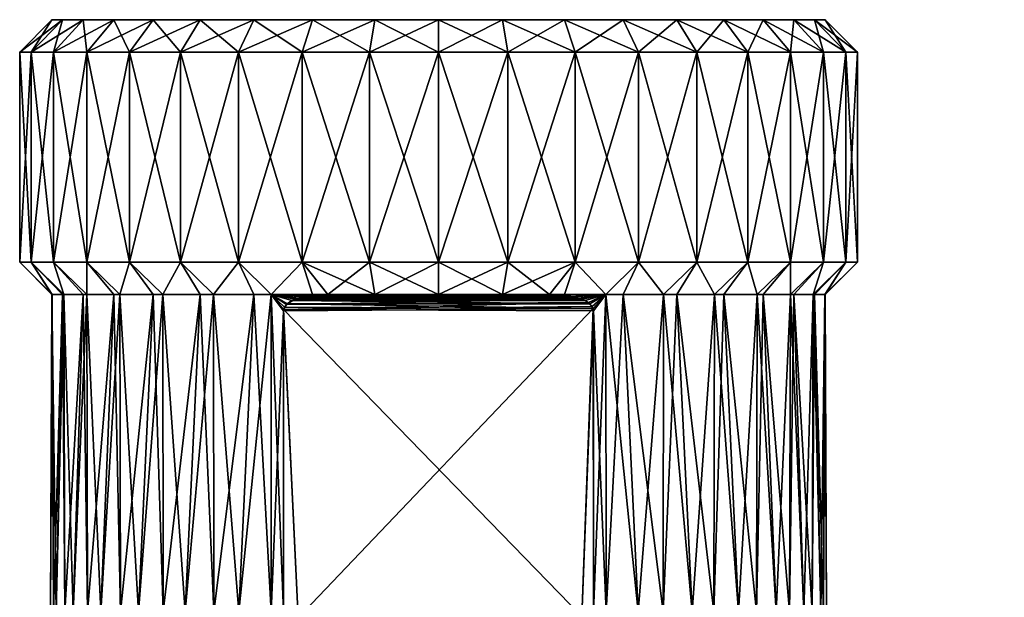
# Model space of a CAD drawing. Extents: x -0.096 to 0.096, y -0.181 to 0.
# Tile 136 of 256: x -0.093 to -0.062, y -0.018 to 0. Entities that reach past the tile are written whole.
import ezdxf

# ---------------------------------------------------------------- set-up
doc = ezdxf.new("R2010")
doc.units = 0
doc.layers.add('mesh', color=7, linetype='CONTINUOUS')

msp = doc.modelspace()

# ---------------------------------------------------------------- meshes
at = {"layer": 'mesh'}
mesh = msp.add_polyface(dxfattribs=at)
corners = [(-0.079853, -0.000293, 0.002531), (-0.088682, -0.000293, 0.010658), (-0.089899, -0.000293, 0.009094), (-0.087224, -0.000293, 0.012001), (-0.091486, -0.000293, 0.005477), (-0.091812, -0.000293, 0.003522), (-0.090842, -0.000293, 0.007351), (-0.091486, -0.000293, -0.000415), (-0.090842, -0.000293, -0.002289), (-0.091812, -0.000293, 0.00154), (-0.089899, -0.000293, -0.004032), (-0.088682, -0.000293, -0.005596), (-0.08604, -0.001293, 0.013964), (-0.085564, -0.000293, 0.013085), (-0.087838, -0.001293, 0.01279), (-0.089417, -0.001293, 0.011336), (-0.090736, -0.001293, 0.009641), (-0.091758, -0.001293, 0.007753), (-0.092455, -0.001293, 0.005722), (-0.092809, -0.001293, 0.003604), (-0.092809, -0.001293, 0.001457), (-0.092455, -0.001293, -0.00066), (-0.091758, -0.001293, -0.002691), (-0.090736, -0.001293, -0.004579), (-0.089417, -0.001293, -0.006274), (-0.087224, -0.000293, -0.006939), (-0.087838, -0.001293, -0.007728), (-0.085564, -0.000293, -0.008023), (-0.08604, -0.001293, -0.008902), (-0.08604, -0.007793, 0.013964), (-0.087838, -0.007793, 0.01279), (-0.089417, -0.007793, 0.011336), (-0.090736, -0.007793, 0.009641), (-0.091758, -0.007793, 0.007753), (-0.092455, -0.007793, 0.005722), (-0.092809, -0.007793, 0.003604), (-0.092809, -0.007793, 0.001457), (-0.092455, -0.007793, -0.00066), (-0.091758, -0.007793, -0.002691), (-0.090736, -0.007793, -0.004579), (-0.089417, -0.007793, -0.006274), (-0.087838, -0.007793, -0.007728), (-0.08604, -0.007793, -0.008902)]
mesh.append_faces([[corners[k] for k in face] for face in [(0, 1, 2, 2), (0, 3, 1, 1), (0, 4, 5, 5), (0, 6, 4, 4), (0, 7, 8, 8), (0, 9, 7, 7), (5, 9, 0, 0), (0, 10, 11, 11), (12, 3, 13, 13), (14, 3, 12, 12), (14, 1, 3, 3), (15, 1, 14, 14), (15, 2, 1, 1), (16, 2, 15, 15), (16, 6, 2, 2), (17, 6, 16, 16), (17, 4, 6, 6), (18, 4, 17, 17), (18, 5, 4, 4), (19, 5, 18, 18), (19, 9, 5, 5), (20, 9, 19, 19), (20, 7, 9, 9), (21, 7, 20, 20), (21, 8, 7, 7), (22, 8, 21, 21), (22, 10, 8, 8), (23, 10, 22, 22), (23, 11, 10, 10), (24, 11, 23, 23), (24, 25, 11, 11), (26, 25, 24, 24), (26, 27, 25, 25), (28, 27, 26, 26), (29, 14, 12, 12), (30, 15, 14, 14), (31, 16, 15, 15), (32, 17, 16, 16), (33, 18, 17, 17), (34, 19, 18, 18), (35, 20, 19, 19), (36, 21, 20, 20), (37, 22, 21, 21), (38, 23, 22, 22), (39, 24, 23, 23), (40, 26, 24, 24), (41, 28, 26, 26), (42, 28, 41, 41)]])
mesh = msp.add_polyface(dxfattribs=at)
corners = [(-0.079853, -0.000293, 0.002531), (-0.083749, -0.000293, 0.013881), (-0.085564, -0.000293, 0.013085), (-0.081828, -0.000293, 0.014367), (-0.087224, -0.000293, 0.012001), (-0.089899, -0.000293, 0.009094), (-0.090842, -0.000293, 0.007351), (-0.088682, -0.000293, -0.005596), (-0.087224, -0.000293, -0.006939), (-0.090842, -0.000293, -0.002289), (-0.089899, -0.000293, -0.004032), (-0.083749, -0.000293, -0.008819), (-0.081828, -0.000293, -0.009305), (-0.085564, -0.000293, -0.008023), (-0.083749, -0.008793, -0.008819), (-0.08361, -0.008817, -0.008861), (-0.083281, -0.008793, -0.008969), (-0.085028, -0.008793, -0.008258), (-0.083939, -0.008842, -0.008752), (-0.081993, -0.001293, 0.015354), (-0.084074, -0.001293, 0.014827), (-0.08604, -0.001293, 0.013964), (-0.08604, -0.001293, -0.008902), (-0.084074, -0.001293, -0.009765), (-0.081993, -0.001293, -0.010292), (-0.079853, -0.000293, -0.009469), (-0.079853, -0.001293, -0.010469), (-0.081993, -0.007793, 0.015354), (-0.079853, -0.007793, 0.015531), (-0.084074, -0.007793, 0.014827), (-0.08604, -0.007793, 0.013964), (-0.08604, -0.007793, -0.008902), (-0.084074, -0.007793, -0.009765), (-0.081993, -0.007793, -0.010292), (-0.083281, -0.008793, 0.014031), (-0.081828, -0.008793, 0.014367), (-0.079853, -0.008793, 0.014531), (-0.085028, -0.008793, 0.01332), (-0.085564, -0.008793, 0.013085), (-0.085564, -0.008793, -0.008023), (-0.081828, -0.008793, -0.009305), (-0.077878, -0.008793, -0.009305), (-0.076425, -0.008793, 0.014031), (-0.076425, -0.008793, -0.008969), (-0.083749, -0.008793, 0.013881)]
mesh.append_faces([[corners[k] for k in face] for face in [(0, 1, 2, 2), (0, 3, 1, 1), (2, 4, 0, 0), (5, 6, 0, 0), (0, 7, 8, 8), (9, 10, 0, 0), (0, 11, 12, 12), (0, 13, 11, 11), (8, 13, 0, 0), (14, 15, 16, 16), (17, 18, 14, 14), (19, 1, 3, 3), (20, 1, 19, 19), (20, 2, 1, 1), (21, 2, 20, 20), (22, 11, 13, 13), (23, 11, 22, 22), (23, 12, 11, 11), (24, 12, 23, 23), (24, 25, 12, 12), (26, 25, 24, 24), (27, 19, 28, 28), (27, 20, 19, 19), (29, 20, 27, 27), (29, 21, 20, 20), (30, 21, 29, 29), (31, 23, 22, 22), (32, 23, 31, 31), (32, 24, 23, 23), (33, 24, 32, 32), (33, 26, 24, 24), (27, 34, 29, 29), (27, 35, 34, 34), (36, 35, 27, 27), (29, 37, 30, 30), (37, 38, 30, 30), (31, 17, 32, 32), (31, 39, 17, 17), (32, 16, 40, 40), (32, 14, 16, 16), (17, 14, 32, 32), (33, 32, 40, 40), (41, 40, 16, 16), (35, 42, 34, 34), (15, 43, 16, 16), (29, 44, 37, 37), (34, 44, 29, 29), (34, 42, 44, 44)]])
mesh = msp.add_polyface(dxfattribs=at)
corners = [(-0.079853, -0.000293, 0.002531), (-0.081828, -0.000293, -0.009305), (-0.079853, -0.000293, -0.009469), (-0.077878, -0.000293, -0.009305), (-0.075957, -0.000293, -0.008819), (-0.074142, -0.000293, -0.008023), (-0.072482, -0.000293, -0.006939), (-0.071024, -0.000293, -0.005596), (-0.077878, -0.000293, 0.014367), (-0.079853, -0.000293, 0.014531), (-0.075957, -0.000293, 0.013881), (-0.074142, -0.000293, 0.013085), (-0.081828, -0.000293, 0.014367), (-0.081993, -0.001293, 0.015354), (-0.079853, -0.001293, 0.015531), (-0.079853, -0.001293, -0.010469), (-0.077713, -0.001293, -0.010292), (-0.075632, -0.001293, -0.009765), (-0.075632, -0.001293, 0.014827), (-0.077713, -0.001293, 0.015354), (-0.079853, -0.007793, -0.010469), (-0.081993, -0.007793, -0.010292), (-0.077713, -0.007793, -0.010292), (-0.075632, -0.007793, -0.009765), (-0.075632, -0.007793, 0.014827), (-0.077713, -0.007793, 0.015354), (-0.079853, -0.007793, 0.015531), (-0.076425, -0.008793, -0.008969), (-0.075957, -0.008793, -0.008819), (-0.076425, -0.008793, 0.014031), (-0.077878, -0.008793, 0.014367), (-0.079853, -0.008793, 0.014531), (-0.081993, -0.007793, 0.015354), (-0.077878, -0.008793, -0.009305), (-0.079853, -0.008793, -0.009469), (-0.081828, -0.008793, -0.009305), (-0.076072, -0.008805, -0.008858), (-0.083281, -0.008793, -0.008969), (-0.081828, -0.008793, 0.014367), (-0.08361, -0.008817, -0.008861), (-0.075957, -0.008793, 0.013881), (-0.083749, -0.008793, 0.013881)]
mesh.append_faces([[corners[k] for k in face] for face in [(0, 1, 2, 2), (3, 0, 2, 2), (0, 4, 5, 5), (3, 4, 0, 0), (6, 7, 0, 0), (0, 8, 9, 9), (0, 10, 8, 8), (11, 10, 0, 0), (9, 12, 0, 0), (13, 12, 14, 14), (15, 3, 2, 2), (16, 3, 15, 15), (16, 4, 3, 3), (17, 4, 16, 16), (18, 8, 10, 10), (19, 8, 18, 18), (19, 9, 8, 8), (14, 9, 19, 19), (14, 12, 9, 9), (20, 15, 21, 21), (20, 16, 15, 15), (22, 16, 20, 20), (22, 17, 16, 16), (23, 17, 22, 22), (24, 19, 18, 18), (25, 19, 24, 24), (25, 14, 19, 19), (26, 14, 25, 25), (26, 13, 14, 14), (27, 23, 22, 22), (27, 28, 23, 23), (24, 29, 30, 30), (26, 31, 32, 32), (26, 30, 31, 31), (25, 30, 26, 26), (25, 24, 30, 30), (22, 33, 27, 27), (22, 34, 33, 33), (20, 34, 22, 22), (20, 35, 34, 34), (21, 35, 20, 20), (27, 36, 28, 28), (33, 37, 27, 27), (34, 35, 33, 33), (38, 30, 29, 29), (31, 30, 38, 38), (39, 36, 27, 27), (24, 40, 29, 29), (41, 29, 40, 40)]])
mesh = msp.add_polyface(dxfattribs=at)
corners = [(-0.079853, -0.000293, 0.002531), (-0.074142, -0.000293, -0.008023), (-0.072482, -0.000293, -0.006939), (-0.069807, -0.000293, -0.004032), (-0.068864, -0.000293, -0.002289), (-0.071024, -0.000293, -0.005596), (-0.067894, -0.000293, 0.00154), (-0.067894, -0.000293, 0.003522), (-0.06822, -0.000293, -0.000415), (-0.068864, -0.000293, 0.007351), (-0.069807, -0.000293, 0.009094), (-0.06822, -0.000293, 0.005477), (-0.072482, -0.000293, 0.012001), (-0.074142, -0.000293, 0.013085), (-0.071024, -0.000293, 0.010658), (-0.075632, -0.001293, -0.009765), (-0.075957, -0.000293, -0.008819), (-0.073666, -0.001293, -0.008902), (-0.071868, -0.001293, -0.007728), (-0.070289, -0.001293, -0.006274), (-0.06897, -0.001293, -0.004579), (-0.067948, -0.001293, -0.002691), (-0.067251, -0.001293, -0.00066), (-0.067251, -0.001293, 0.005722), (-0.067948, -0.001293, 0.007753), (-0.06897, -0.001293, 0.009641), (-0.070289, -0.001293, 0.011336), (-0.071868, -0.001293, 0.01279), (-0.073666, -0.001293, 0.013964), (-0.075957, -0.000293, 0.013881), (-0.075632, -0.001293, 0.014827), (-0.075632, -0.007793, -0.009765), (-0.073666, -0.007793, -0.008902), (-0.071868, -0.007793, -0.007728), (-0.070289, -0.007793, -0.006274), (-0.06897, -0.007793, -0.004579), (-0.067948, -0.007793, 0.007753), (-0.06897, -0.007793, 0.009641), (-0.070289, -0.007793, 0.011336), (-0.071868, -0.007793, 0.01279), (-0.073666, -0.007793, 0.013964), (-0.075632, -0.007793, 0.014827)]
mesh.append_faces([[corners[k] for k in face] for face in [(0, 1, 2, 2), (0, 3, 4, 4), (0, 5, 3, 3), (0, 6, 7, 7), (0, 8, 6, 6), (4, 8, 0, 0), (0, 9, 10, 10), (0, 11, 9, 9), (7, 11, 0, 0), (0, 12, 13, 13), (0, 14, 12, 12), (10, 14, 0, 0), (15, 1, 16, 16), (17, 1, 15, 15), (17, 2, 1, 1), (18, 2, 17, 17), (18, 5, 2, 2), (19, 5, 18, 18), (19, 3, 5, 5), (20, 3, 19, 19), (20, 4, 3, 3), (21, 4, 20, 20), (21, 8, 4, 4), (22, 6, 8, 8), (23, 9, 11, 11), (24, 10, 9, 9), (25, 10, 24, 24), (25, 14, 10, 10), (26, 14, 25, 25), (26, 12, 14, 14), (27, 12, 26, 26), (27, 13, 12, 12), (28, 13, 27, 27), (28, 29, 13, 13), (30, 29, 28, 28), (31, 17, 15, 15), (32, 18, 17, 17), (33, 19, 18, 18), (34, 20, 19, 19), (35, 21, 20, 20), (36, 25, 24, 24), (37, 26, 25, 25), (38, 26, 37, 37), (38, 27, 26, 26), (39, 27, 38, 38), (39, 28, 27, 27), (40, 28, 39, 39), (40, 30, 28, 28), (41, 30, 40, 40)]])
mesh = msp.add_polyface(dxfattribs=at)
corners = [(-0.074853, -0.018793, 0.002531), (-0.064071, -0.018793, -0.003694), (-0.062827, -0.018793, -0.000691), (-0.06605, -0.018793, -0.006273), (-0.062827, -0.018793, 0.005753), (-0.064071, -0.018793, 0.008756), (-0.062353, -0.019593, -0.001864), (-0.063378, -0.019593, -0.004094), (-0.065702, -0.019283, -0.00662), (-0.064797, -0.019593, -0.006097), (-0.063378, -0.019593, 0.009156), (-0.064797, -0.019593, 0.011159), (-0.06605, -0.018793, 0.011334), (-0.067251, -0.001293, -0.00066), (-0.06822, -0.000293, -0.000415), (-0.067948, -0.001293, -0.002691), (-0.066897, -0.001293, 0.001457), (-0.067894, -0.000293, 0.00154), (-0.067894, -0.000293, 0.003522), (-0.066897, -0.001293, 0.003604), (-0.06822, -0.000293, 0.005477), (-0.067251, -0.001293, 0.005722), (-0.067948, -0.001293, 0.007753), (-0.068864, -0.000293, 0.007351), (-0.067948, -0.007793, -0.002691), (-0.067251, -0.007793, -0.00066), (-0.066897, -0.007793, 0.001457), (-0.066897, -0.007793, 0.003604), (-0.067251, -0.007793, 0.005722), (-0.067948, -0.007793, 0.007753), (-0.068264, -0.008793, -0.000542), (-0.06822, -0.008793, -0.000415), (-0.068264, -0.008793, 0.005604), (-0.062403, -0.018793, 0.002531), (-0.068628, -0.018793, -0.008251), (-0.062353, -0.019283, 0.00588), (-0.062353, -0.019283, -0.000818), (-0.065702, -0.019283, 0.011682), (-0.068628, -0.018793, 0.013313), (-0.067992, -0.019086, 0.00109), (-0.067046, -0.019093, 0.00171), (-0.067046, -0.019093, 0.003351), (-0.068202, -0.019093, -0.000342), (-0.067387, -0.019093, 0.000105), (-0.068634, -0.019093, -0.001727), (-0.068055, -0.019093, -0.001394), (-0.067905, -0.019086, 0.002531), (-0.06804, -0.019066, 0.003966), (-0.067387, -0.019093, 0.004957), (-0.068055, -0.019093, 0.006456), (-0.068252, -0.019086, 0.005392), (-0.067894, -0.008793, 0.00154), (-0.067901, -0.008793, 0.003566), (-0.06822, -0.008793, 0.005477), (-0.067853, -0.01861, 0.002531), (-0.067942, -0.01861, 0.003563)]
mesh.append_faces([[corners[k] for k in face] for face in [(0, 1, 2, 2), (0, 3, 1, 1), (0, 4, 5, 5), (1, 6, 2, 2), (3, 7, 1, 1), (8, 9, 3, 3), (10, 5, 4, 4), (11, 12, 5, 5), (13, 14, 15, 15), (16, 17, 13, 13), (16, 18, 17, 17), (19, 18, 16, 16), (19, 20, 18, 18), (21, 20, 19, 19), (22, 23, 21, 21), (24, 13, 15, 15), (25, 13, 24, 24), (25, 16, 13, 13), (26, 16, 25, 25), (26, 19, 16, 16), (27, 19, 26, 26), (27, 21, 19, 19), (28, 21, 27, 27), (28, 22, 21, 21), (29, 22, 28, 28), (24, 30, 25, 25), (30, 31, 25, 25), (28, 32, 29, 29), (0, 33, 4, 4), (8, 3, 34, 34), (4, 33, 35, 35), (2, 36, 33, 33), (37, 38, 12, 12), (39, 40, 41, 41), (42, 40, 39, 39), (42, 43, 40, 40), (44, 45, 43, 43), (41, 46, 39, 39), (41, 47, 46, 46), (48, 47, 41, 41), (49, 50, 48, 48), (26, 51, 27, 27), (25, 51, 26, 26), (25, 31, 51, 51), (27, 52, 28, 28), (51, 52, 27, 27), (52, 53, 28, 28), (54, 52, 51, 51), (55, 52, 54, 54)]])
mesh = msp.add_polyface(dxfattribs=at)
corners = [(-0.087838, -0.007793, 0.01279), (-0.087838, -0.001293, 0.01279), (-0.08604, -0.007793, 0.013964), (-0.089417, -0.007793, 0.011336), (-0.089417, -0.001293, 0.011336), (-0.090736, -0.007793, 0.009641), (-0.090736, -0.001293, 0.009641), (-0.091758, -0.007793, 0.007753), (-0.091758, -0.001293, 0.007753), (-0.092455, -0.007793, 0.005722), (-0.092455, -0.001293, 0.005722), (-0.092809, -0.007793, 0.003604), (-0.092809, -0.001293, 0.003604), (-0.092809, -0.007793, 0.001457), (-0.092809, -0.001293, 0.001457), (-0.092455, -0.007793, -0.00066), (-0.092455, -0.001293, -0.00066), (-0.091758, -0.007793, -0.002691), (-0.091758, -0.001293, -0.002691), (-0.090736, -0.007793, -0.004579), (-0.090736, -0.001293, -0.004579), (-0.089417, -0.007793, -0.006274), (-0.089417, -0.001293, -0.006274), (-0.087838, -0.007793, -0.007728), (-0.087838, -0.001293, -0.007728), (-0.086809, -0.008793, 0.012271), (-0.085564, -0.008793, 0.013085), (-0.088384, -0.008793, 0.010933), (-0.087224, -0.008793, 0.012001), (-0.089706, -0.008793, 0.009343), (-0.088682, -0.008793, 0.010658), (-0.090735, -0.008793, 0.007549), (-0.089899, -0.008793, 0.009094), (-0.091442, -0.008793, 0.005604), (-0.090842, -0.008793, 0.007351), (-0.091486, -0.008793, 0.005477), (-0.091442, -0.008793, -0.000542), (-0.091486, -0.008793, -0.000415), (-0.090735, -0.008793, -0.002487), (-0.090842, -0.008793, -0.002289), (-0.089706, -0.008793, -0.004281), (-0.089899, -0.008793, -0.004032), (-0.088384, -0.008793, -0.005871), (-0.088682, -0.008793, -0.005596), (-0.086809, -0.008793, -0.00721), (-0.08604, -0.007793, -0.008902), (-0.087224, -0.008793, -0.006939), (-0.085564, -0.008793, -0.008023), (-0.091805, -0.008793, 0.003566), (-0.091812, -0.008793, 0.00154)]
mesh.append_faces([[corners[k] for k in face] for face in [(0, 1, 2, 2), (3, 4, 0, 0), (5, 6, 3, 3), (7, 8, 5, 5), (9, 10, 7, 7), (11, 12, 9, 9), (13, 14, 11, 11), (15, 16, 13, 13), (17, 18, 15, 15), (19, 20, 17, 17), (21, 22, 19, 19), (23, 24, 21, 21), (2, 25, 0, 0), (2, 26, 25, 25), (0, 27, 3, 3), (0, 28, 27, 27), (25, 28, 0, 0), (3, 29, 5, 5), (3, 30, 29, 29), (27, 30, 3, 3), (5, 31, 7, 7), (5, 32, 31, 31), (29, 32, 5, 5), (7, 33, 9, 9), (7, 34, 33, 33), (31, 34, 7, 7), (33, 35, 9, 9), (15, 36, 17, 17), (15, 37, 36, 36), (17, 38, 19, 19), (17, 39, 38, 38), (36, 39, 17, 17), (19, 40, 21, 21), (19, 41, 40, 40), (38, 41, 19, 19), (21, 42, 23, 23), (21, 43, 42, 42), (40, 43, 21, 21), (23, 44, 45, 45), (23, 46, 44, 44), (42, 46, 23, 23), (44, 47, 45, 45), (11, 48, 13, 13), (9, 48, 11, 11), (9, 35, 48, 48), (13, 49, 15, 15), (48, 49, 13, 13), (49, 37, 15, 15)]])
mesh = msp.add_polyface(dxfattribs=at)
corners = [(-0.073666, -0.007793, -0.008902), (-0.073666, -0.001293, -0.008902), (-0.075632, -0.007793, -0.009765), (-0.071868, -0.007793, -0.007728), (-0.071868, -0.001293, -0.007728), (-0.070289, -0.007793, -0.006274), (-0.070289, -0.001293, -0.006274), (-0.06897, -0.007793, -0.004579), (-0.06897, -0.001293, -0.004579), (-0.067948, -0.007793, -0.002691), (-0.067948, -0.001293, -0.002691), (-0.06897, -0.007793, 0.009641), (-0.06897, -0.001293, 0.009641), (-0.067948, -0.007793, 0.007753), (-0.074678, -0.008793, -0.008258), (-0.075957, -0.008793, -0.008819), (-0.072897, -0.008793, -0.00721), (-0.074142, -0.008793, -0.008023), (-0.071322, -0.008793, -0.005871), (-0.072482, -0.008793, -0.006939), (-0.07, -0.008793, -0.004281), (-0.071024, -0.008793, -0.005596), (-0.068971, -0.008793, -0.002487), (-0.069807, -0.008793, -0.004032), (-0.068864, -0.008793, -0.002289), (-0.068264, -0.008793, -0.000542), (-0.067251, -0.007793, 0.005722), (-0.06822, -0.008793, 0.005477), (-0.068264, -0.008793, 0.005604), (-0.068971, -0.008793, 0.007549), (-0.068864, -0.008793, 0.007351), (-0.07, -0.008793, 0.009343), (-0.070289, -0.007793, 0.011336), (-0.069807, -0.008793, 0.009094), (-0.071322, -0.008793, 0.010933), (-0.071868, -0.007793, 0.01279), (-0.071024, -0.008793, 0.010658), (-0.072897, -0.008793, 0.012271), (-0.073666, -0.007793, 0.013964), (-0.072482, -0.008793, 0.012001), (-0.074678, -0.008793, 0.01332), (-0.075632, -0.007793, 0.014827), (-0.074142, -0.008793, 0.013085), (-0.075316, -0.008981, -0.008578), (-0.075172, -0.009076, -0.008519), (-0.075514, -0.008902, -0.008657), (-0.075793, -0.008853, -0.008758), (-0.075408, -0.008939, 0.013677), (-0.075677, -0.00886, 0.013781), (-0.075957, -0.008793, 0.013881), (-0.075069, -0.009221, -0.008474), (-0.075214, -0.009043, 0.013598), (-0.075096, -0.009163, 0.013548)]
mesh.append_faces([[corners[k] for k in face] for face in [(0, 1, 2, 2), (3, 4, 0, 0), (5, 6, 3, 3), (7, 8, 5, 5), (9, 10, 7, 7), (11, 12, 13, 13), (2, 14, 0, 0), (2, 15, 14, 14), (0, 16, 3, 3), (0, 17, 16, 16), (14, 17, 0, 0), (3, 18, 5, 5), (3, 19, 18, 18), (16, 19, 3, 3), (5, 20, 7, 7), (5, 21, 20, 20), (18, 21, 5, 5), (7, 22, 9, 9), (7, 23, 22, 22), (20, 23, 7, 7), (9, 24, 25, 25), (22, 24, 9, 9), (26, 27, 28, 28), (13, 29, 11, 11), (13, 30, 29, 29), (28, 30, 13, 13), (11, 31, 32, 32), (11, 33, 31, 31), (29, 33, 11, 11), (32, 34, 35, 35), (32, 36, 34, 34), (31, 36, 32, 32), (35, 37, 38, 38), (35, 39, 37, 37), (34, 39, 35, 35), (38, 40, 41, 41), (38, 42, 40, 40), (37, 42, 38, 38), (43, 44, 14, 14), (14, 45, 43, 43), (14, 46, 45, 45), (15, 46, 14, 14), (40, 47, 48, 48), (40, 49, 41, 41), (14, 44, 50, 50), (40, 48, 49, 49), (40, 51, 47, 47), (52, 51, 40, 40)]])
mesh = msp.add_polyface(dxfattribs=at)
corners = [(-0.08837, -0.01861, 0.010922), (-0.087224, -0.008793, 0.012001), (-0.087694, -0.01861, 0.011615), (-0.088384, -0.008793, 0.010933), (-0.089131, -0.01861, 0.010141), (-0.088682, -0.008793, 0.010658), (-0.089686, -0.01861, 0.009331), (-0.089706, -0.008793, 0.009343), (-0.090295, -0.01861, 0.008444), (-0.089899, -0.008793, 0.009094), (-0.09071, -0.01861, 0.007539), (-0.090735, -0.008793, 0.007549), (-0.091152, -0.01861, 0.006572), (-0.090842, -0.008793, 0.007351), (-0.091409, -0.01861, 0.005596), (-0.091442, -0.008793, 0.005604), (-0.091676, -0.01861, 0.004582), (-0.091486, -0.008793, 0.005477), (-0.091764, -0.01861, 0.003563), (-0.091409, -0.01861, -0.000535), (-0.091486, -0.008793, -0.000415), (-0.091676, -0.01861, 0.00048), (-0.091442, -0.008793, -0.000542), (-0.091152, -0.01861, -0.00151), (-0.090842, -0.008793, -0.002289), (-0.09071, -0.01861, -0.002477), (-0.090735, -0.008793, -0.002487), (-0.090295, -0.01861, -0.003382), (-0.089899, -0.008793, -0.004032), (-0.089686, -0.01861, -0.004269), (-0.089706, -0.008793, -0.004281), (-0.089131, -0.01861, -0.005079), (-0.088682, -0.008793, -0.005596), (-0.08837, -0.01861, -0.00586), (-0.088384, -0.008793, -0.005871), (-0.087694, -0.01861, -0.006553), (-0.087224, -0.008793, -0.006939), (-0.0868, -0.01861, -0.0072), (-0.091805, -0.008793, 0.003566), (-0.091853, -0.01861, 0.002531), (-0.091812, -0.008793, 0.00154), (-0.091764, -0.01861, 0.001499), (-0.090989, -0.018793, -0.001452), (-0.090606, -0.018793, -0.002392), (-0.090144, -0.018793, -0.003296), (-0.089607, -0.018793, -0.004158), (-0.088997, -0.018793, -0.00497), (-0.08832, -0.018793, -0.005726), (-0.087581, -0.018793, -0.006422), (-0.086785, -0.018793, -0.007052)]
mesh.append_faces([[corners[k] for k in face] for face in [(0, 1, 2, 2), (0, 3, 1, 1), (4, 3, 0, 0), (4, 5, 3, 3), (6, 5, 4, 4), (6, 7, 5, 5), (8, 7, 6, 6), (8, 9, 7, 7), (10, 9, 8, 8), (10, 11, 9, 9), (12, 11, 10, 10), (12, 13, 11, 11), (14, 13, 12, 12), (14, 15, 13, 13), (16, 15, 14, 14), (16, 17, 15, 15), (18, 17, 16, 16), (19, 20, 21, 21), (19, 22, 20, 20), (23, 22, 19, 19), (23, 24, 22, 22), (25, 24, 23, 23), (25, 26, 24, 24), (27, 26, 25, 25), (27, 28, 26, 26), (29, 28, 27, 27), (29, 30, 28, 28), (31, 30, 29, 29), (31, 32, 30, 30), (33, 32, 31, 31), (33, 34, 32, 32), (35, 34, 33, 33), (35, 36, 34, 34), (37, 36, 35, 35), (18, 38, 17, 17), (39, 38, 18, 18), (39, 40, 38, 38), (41, 40, 39, 39), (21, 40, 41, 41), (21, 20, 40, 40), (42, 23, 19, 19), (43, 25, 23, 23), (44, 27, 25, 25), (45, 29, 27, 27), (46, 31, 29, 29), (47, 33, 31, 31), (48, 35, 33, 33), (49, 37, 35, 35)]])
mesh = msp.add_polyface(dxfattribs=at)
corners = [(-0.085028, -0.008793, 0.01332), (-0.084649, -0.01861, 0.013531), (-0.085033, -0.01861, 0.013333), (-0.086026, -0.01861, 0.012821), (-0.085564, -0.008793, 0.013085), (-0.0868, -0.01861, 0.012262), (-0.086809, -0.008793, 0.012271), (-0.087694, -0.01861, 0.011615), (-0.087224, -0.008793, 0.012001), (-0.0868, -0.01861, -0.0072), (-0.086809, -0.008793, -0.00721), (-0.087224, -0.008793, -0.006939), (-0.086026, -0.01861, -0.007759), (-0.085564, -0.008793, -0.008023), (-0.085033, -0.01861, -0.008271), (-0.085028, -0.008793, -0.008258), (-0.084649, -0.01861, -0.008469), (-0.084649, -0.009293, -0.008469), (-0.084534, -0.009076, -0.008519), (-0.08439, -0.008981, -0.008578), (-0.08462, -0.009181, -0.008482), (-0.084646, -0.009258, 0.013532), (-0.084556, -0.009097, 0.013571), (-0.084298, -0.008939, 0.013677), (-0.086785, -0.018793, -0.007052), (-0.080687, -0.018793, -0.002722), (-0.085937, -0.018793, -0.007611), (-0.087581, -0.018793, -0.006422), (-0.081651, -0.018793, -0.001394), (-0.08266, -0.018793, 0.00171), (-0.091636, -0.018793, 0.003545), (-0.08266, -0.018793, 0.003351), (-0.091636, -0.018793, 0.001517), (-0.09168, -0.018793, 0.002531), (-0.086785, -0.018793, 0.012114), (-0.081651, -0.018793, 0.006456), (-0.087581, -0.018793, 0.011484), (-0.08832, -0.018793, -0.005726), (-0.088997, -0.018793, -0.00497), (-0.082319, -0.018793, 0.000105), (-0.090989, -0.018793, -0.001452), (-0.090144, -0.018793, -0.003296), (-0.090606, -0.018793, -0.002392), (-0.08832, -0.018793, 0.010788), (-0.088997, -0.018793, 0.010031), (-0.090606, -0.018793, 0.007454), (-0.082319, -0.018793, 0.004957), (-0.09129, -0.018793, 0.005544), (-0.090989, -0.018793, 0.006514), (-0.085045, -0.018793, 0.013157), (-0.084197, -0.018793, 0.013531), (-0.085937, -0.018793, 0.012673), (-0.085045, -0.018793, -0.008095), (-0.084197, -0.018793, -0.008469)]
mesh.append_faces([[corners[k] for k in face] for face in [(0, 1, 2, 2), (3, 0, 2, 2), (3, 4, 0, 0), (5, 4, 3, 3), (5, 6, 4, 4), (7, 6, 5, 5), (7, 8, 6, 6), (9, 10, 11, 11), (12, 10, 9, 9), (12, 13, 10, 10), (14, 13, 12, 12), (14, 15, 13, 13), (14, 16, 17, 17), (15, 18, 19, 19), (15, 20, 18, 18), (15, 17, 20, 20), (0, 21, 1, 1), (0, 22, 21, 21), (0, 23, 22, 22), (17, 15, 14, 14), (24, 25, 26, 26), (27, 28, 24, 24), (29, 30, 31, 31), (32, 33, 29, 29), (34, 35, 36, 36), (28, 37, 38, 38), (27, 37, 28, 28), (39, 40, 29, 29), (41, 42, 39, 39), (43, 35, 44, 44), (43, 36, 35, 35), (31, 45, 46, 46), (47, 48, 31, 31), (49, 1, 50, 50), (49, 2, 1, 1), (51, 2, 49, 49), (51, 3, 2, 2), (34, 3, 51, 51), (34, 5, 3, 3), (36, 5, 34, 34), (26, 9, 24, 24), (26, 12, 9, 9), (52, 12, 26, 26), (52, 14, 12, 12), (53, 14, 52, 52), (53, 16, 14, 14), (53, 17, 16, 16), (21, 50, 1, 1)]])
mesh = msp.add_polyface(dxfattribs=at)
corners = [(-0.083749, -0.008793, -0.008819), (-0.083939, -0.008842, -0.008752), (-0.08361, -0.008817, -0.008861), (-0.085028, -0.008793, -0.008258), (-0.084192, -0.008902, -0.008657), (-0.08439, -0.008981, -0.008578), (-0.085028, -0.008793, 0.01332), (-0.084029, -0.00886, 0.013781), (-0.084298, -0.008939, 0.013677), (-0.075957, -0.008793, -0.008819), (-0.076072, -0.008805, -0.008858), (-0.075793, -0.008853, -0.008758), (-0.075677, -0.00886, 0.013781), (-0.075408, -0.008939, 0.013677), (-0.075514, -0.008902, -0.008657), (-0.075316, -0.008981, -0.008578), (-0.075172, -0.009076, -0.008519), (-0.074853, -0.018793, 0.002531), (-0.083656, -0.018793, -0.006273), (-0.081078, -0.018793, -0.008251), (-0.083749, -0.008793, 0.013881), (-0.076485, -0.018793, -0.005148), (-0.075423, -0.018751, -0.008469), (-0.084197, -0.018793, -0.008469), (-0.074853, -0.018793, -0.005319), (-0.078046, -0.018793, -0.00464), (-0.079467, -0.018793, -0.00382), (-0.085045, -0.018793, -0.008095), (-0.080687, -0.018793, -0.002722), (-0.085937, -0.018793, -0.007611), (-0.086785, -0.018793, -0.007052), (-0.081651, -0.018793, -0.001394), (-0.086785, -0.018793, 0.012114), (-0.080687, -0.018793, 0.007784), (-0.081651, -0.018793, 0.006456), (-0.078046, -0.018793, 0.009702), (-0.075423, -0.018751, 0.013531), (-0.076485, -0.018793, 0.010209), (-0.084197, -0.018793, 0.013531), (-0.079467, -0.018793, 0.008882), (-0.085045, -0.018793, 0.013157), (-0.085937, -0.018793, 0.012673), (-0.088997, -0.018793, -0.00497), (-0.082319, -0.018793, 0.000105), (-0.088997, -0.018793, 0.010031), (-0.082319, -0.018793, 0.004957), (-0.075069, -0.009221, -0.008474), (-0.084649, -0.009293, -0.008469), (-0.084646, -0.009258, 0.013532), (-0.075057, -0.009293, 0.013531), (-0.084556, -0.009097, 0.013571), (-0.075214, -0.009043, 0.013598), (-0.075957, -0.008793, 0.013881), (-0.075096, -0.009163, 0.013548), (-0.08462, -0.009181, -0.008482), (-0.084534, -0.009076, -0.008519)]
mesh.append_faces([[corners[k] for k in face] for face in [(0, 1, 2, 2), (3, 4, 1, 1), (3, 5, 4, 4), (6, 7, 8, 8), (9, 10, 11, 11), (8, 12, 13, 13), (7, 12, 8, 8), (1, 11, 2, 2), (1, 14, 11, 11), (4, 14, 1, 1), (4, 15, 14, 14), (5, 15, 4, 4), (5, 16, 15, 15), (11, 10, 2, 2), (17, 18, 19, 19), (20, 7, 6, 6), (21, 22, 23, 23), (24, 22, 21, 21), (23, 25, 21, 21), (23, 26, 25, 25), (27, 26, 23, 23), (27, 28, 26, 26), (29, 28, 27, 27), (30, 31, 28, 28), (32, 33, 34, 34), (35, 36, 37, 37), (35, 38, 36, 36), (39, 38, 35, 35), (39, 40, 38, 38), (33, 40, 39, 39), (33, 41, 40, 40), (32, 41, 33, 33), (31, 42, 43, 43), (44, 34, 45, 45), (23, 46, 47, 47), (23, 22, 46, 46), (36, 48, 49, 49), (36, 38, 48, 48), (50, 13, 51, 51), (8, 13, 50, 50), (7, 52, 12, 12), (20, 52, 7, 7), (51, 48, 50, 50), (53, 48, 51, 51), (49, 48, 53, 53), (46, 54, 47, 47), (46, 55, 54, 54), (46, 16, 55, 55), (55, 16, 5, 5)]])
mesh = msp.add_polyface(dxfattribs=at)
corners = [(-0.073764, -0.018751, -0.00762), (-0.07368, -0.01861, -0.007759), (-0.074673, -0.01861, -0.008271), (-0.072109, -0.018751, -0.00644), (-0.072012, -0.01861, -0.006553), (-0.072906, -0.01861, -0.0072), (-0.068297, -0.01861, 0.005596), (-0.068698, -0.018751, 0.006521), (-0.068554, -0.01861, 0.006572), (-0.067942, -0.01861, 0.003563), (-0.06819, -0.018751, 0.004554), (-0.06803, -0.01861, 0.004582), (-0.068297, -0.01861, -0.000535), (-0.06819, -0.018751, 0.000508), (-0.06803, -0.01861, 0.00048), (-0.07002, -0.01861, 0.009331), (-0.070699, -0.018751, 0.01004), (-0.070575, -0.01861, 0.010141), (-0.072906, -0.01861, 0.012262), (-0.073764, -0.018751, 0.012682), (-0.07368, -0.01861, 0.012821), (-0.074678, -0.008793, -0.008258), (-0.075057, -0.01861, -0.008469), (-0.074142, -0.008793, -0.008023), (-0.072897, -0.008793, -0.00721), (-0.071336, -0.01861, -0.00586), (-0.072482, -0.008793, -0.006939), (-0.070575, -0.01861, -0.005079), (-0.071322, -0.008793, -0.005871), (-0.074349, -0.018751, -0.007973), (-0.073122, -0.018751, -0.007232), (-0.071994, -0.018751, -0.006349), (-0.07098, -0.018751, -0.005336), (-0.068996, -0.01861, -0.002477), (-0.068766, -0.018751, -0.001676), (-0.068554, -0.01861, -0.00151), (-0.069411, -0.01861, -0.003382), (-0.069354, -0.018751, -0.002983), (-0.07002, -0.01861, -0.004269), (-0.069548, -0.018751, -0.003303), (-0.070096, -0.018751, -0.004209), (-0.070699, -0.018751, -0.004978), (-0.068996, -0.01861, 0.007539), (-0.069354, -0.018751, 0.008045), (-0.069411, -0.01861, 0.008444), (-0.068766, -0.018751, 0.006738), (-0.068339, -0.018751, 0.00537), (-0.067853, -0.01861, 0.002531), (-0.068081, -0.018751, 0.003961), (-0.067942, -0.01861, 0.001499), (-0.067994, -0.018751, 0.002531), (-0.068081, -0.018751, 0.001101), (-0.068339, -0.018751, -0.000309), (-0.068698, -0.018751, -0.001459), (-0.071336, -0.01861, 0.010922), (-0.071994, -0.018751, 0.011411), (-0.072012, -0.01861, 0.011615), (-0.07098, -0.018751, 0.010398), (-0.070096, -0.018751, 0.009271), (-0.069548, -0.018751, 0.008365), (-0.074673, -0.01861, 0.013333), (-0.075423, -0.018751, 0.013531), (-0.075057, -0.01861, 0.013531), (-0.074349, -0.018751, 0.013035), (-0.073122, -0.018751, 0.012294), (-0.072109, -0.018751, 0.011502), (-0.075069, -0.009221, -0.008474), (-0.075423, -0.018751, -0.008469), (-0.075057, -0.009293, 0.013531)]
mesh.append_faces([[corners[k] for k in face] for face in [(0, 1, 2, 2), (3, 4, 5, 5), (6, 7, 8, 8), (9, 10, 11, 11), (12, 13, 14, 14), (15, 16, 17, 17), (18, 19, 20, 20), (21, 22, 2, 2), (1, 21, 2, 2), (5, 23, 1, 1), (4, 24, 5, 5), (25, 26, 4, 4), (27, 28, 25, 25), (29, 2, 22, 22), (30, 5, 1, 1), (31, 25, 4, 4), (32, 27, 25, 25), (33, 34, 35, 35), (36, 37, 33, 33), (38, 39, 36, 36), (27, 40, 38, 38), (32, 41, 27, 27), (42, 43, 44, 44), (8, 45, 42, 42), (11, 46, 6, 6), (47, 48, 9, 9), (49, 50, 47, 47), (14, 51, 49, 49), (35, 52, 12, 12), (34, 53, 35, 35), (54, 55, 56, 56), (54, 57, 55, 55), (17, 57, 54, 54), (17, 16, 57, 57), (15, 58, 16, 16), (44, 58, 15, 15), (44, 59, 58, 58), (43, 59, 44, 44), (60, 61, 62, 62), (60, 63, 61, 61), (20, 63, 60, 60), (20, 19, 63, 63), (18, 64, 19, 19), (56, 64, 18, 18), (56, 65, 64, 64), (55, 65, 56, 56), (66, 67, 22, 22), (61, 68, 62, 62)]])
mesh = msp.add_polyface(dxfattribs=at)
corners = [(-0.07368, -0.01861, -0.007759), (-0.074142, -0.008793, -0.008023), (-0.074678, -0.008793, -0.008258), (-0.072906, -0.01861, -0.0072), (-0.072897, -0.008793, -0.00721), (-0.072012, -0.01861, -0.006553), (-0.072482, -0.008793, -0.006939), (-0.071336, -0.01861, -0.00586), (-0.071322, -0.008793, -0.005871), (-0.070575, -0.01861, -0.005079), (-0.071024, -0.008793, -0.005596), (-0.07002, -0.01861, -0.004269), (-0.07, -0.008793, -0.004281), (-0.069411, -0.01861, -0.003382), (-0.069807, -0.008793, -0.004032), (-0.068996, -0.01861, -0.002477), (-0.068971, -0.008793, -0.002487), (-0.068554, -0.01861, -0.00151), (-0.068864, -0.008793, -0.002289), (-0.068297, -0.01861, -0.000535), (-0.068264, -0.008793, -0.000542), (-0.06803, -0.01861, 0.00048), (-0.06822, -0.008793, -0.000415), (-0.067942, -0.01861, 0.001499), (-0.068297, -0.01861, 0.005596), (-0.06822, -0.008793, 0.005477), (-0.06803, -0.01861, 0.004582), (-0.068264, -0.008793, 0.005604), (-0.068554, -0.01861, 0.006572), (-0.068864, -0.008793, 0.007351), (-0.068996, -0.01861, 0.007539), (-0.068971, -0.008793, 0.007549), (-0.069411, -0.01861, 0.008444), (-0.069807, -0.008793, 0.009094), (-0.07002, -0.01861, 0.009331), (-0.07, -0.008793, 0.009343), (-0.070575, -0.01861, 0.010141), (-0.071024, -0.008793, 0.010658), (-0.071336, -0.01861, 0.010922), (-0.071322, -0.008793, 0.010933), (-0.072012, -0.01861, 0.011615), (-0.072482, -0.008793, 0.012001), (-0.072906, -0.01861, 0.012262), (-0.072897, -0.008793, 0.012271), (-0.07368, -0.01861, 0.012821), (-0.074142, -0.008793, 0.013085), (-0.074673, -0.01861, 0.013333), (-0.074678, -0.008793, 0.01332), (-0.075057, -0.01861, 0.013531), (-0.075057, -0.009293, 0.013531), (-0.075069, -0.009221, -0.008474), (-0.075057, -0.01861, -0.008469), (-0.075096, -0.009163, 0.013548), (-0.067894, -0.008793, 0.00154), (-0.067853, -0.01861, 0.002531), (-0.067901, -0.008793, 0.003566), (-0.067942, -0.01861, 0.003563)]
mesh.append_faces([[corners[k] for k in face] for face in [(0, 1, 2, 2), (3, 4, 1, 1), (5, 6, 4, 4), (7, 8, 6, 6), (9, 10, 8, 8), (11, 10, 9, 9), (11, 12, 10, 10), (13, 12, 11, 11), (13, 14, 12, 12), (15, 14, 13, 13), (15, 16, 14, 14), (17, 16, 15, 15), (17, 18, 16, 16), (19, 18, 17, 17), (19, 20, 18, 18), (21, 20, 19, 19), (21, 22, 20, 20), (23, 22, 21, 21), (24, 25, 26, 26), (24, 27, 25, 25), (28, 27, 24, 24), (28, 29, 27, 27), (30, 29, 28, 28), (30, 31, 29, 29), (32, 31, 30, 30), (32, 33, 31, 31), (34, 33, 32, 32), (34, 35, 33, 33), (36, 35, 34, 34), (36, 37, 35, 35), (38, 37, 36, 36), (38, 39, 37, 37), (40, 39, 38, 38), (40, 41, 39, 39), (42, 41, 40, 40), (42, 43, 41, 41), (44, 43, 42, 42), (44, 45, 43, 43), (46, 45, 44, 44), (46, 47, 45, 45), (46, 48, 49, 49), (2, 50, 51, 51), (47, 49, 52, 52), (23, 53, 22, 22), (54, 53, 23, 23), (26, 55, 56, 56), (26, 25, 55, 55), (49, 47, 46, 46)]])

doc.saveas('drawing.dxf')
